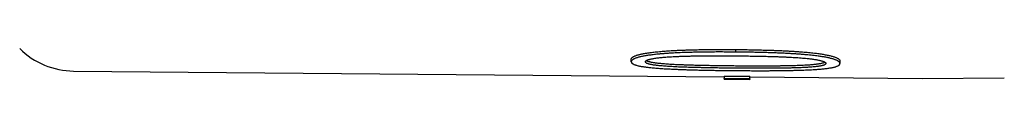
# Model space of a CAD drawing. Header units: millimetres. Extents: x 8 to 399, y 12 to 198.
# Tile 5 of 51: x 60.416 to 79.541, y 153.162 to 153.766. Entities that reach past the tile are written whole.
import ezdxf

# ---------------------------------------------------------------- set-up
doc = ezdxf.new("R2010")
doc.units = ezdxf.units.MM

msp = doc.modelspace()

# ---------------------------------------------------------------- linework, layer by layer
at = {"color": 7, "linetype": 'Continuous', "lineweight": 30}
for p, q in [((74.325, 153.696), (74.325, 153.745)), ((72.295, 153.508), (72.295, 153.557)), ((76.349, 153.522), (76.349, 153.473)), ((61.464, 153.326), (74.099, 153.216)), ((74.099, 153.23), (74.599, 153.226)), ((74.099, 153.23), (74.099, 153.18)), ((74.599, 153.176), (74.599, 153.226)), ((74.599, 153.212), (77.949, 153.183)), ((77.949, 153.183), (79.541, 153.196)), ((74.599, 153.176), (74.099, 153.18)), ((74.099, 153.166), (74.099, 153.18)), ((74.099, 153.166), (74.599, 153.162)), ((74.599, 153.176), (74.599, 153.162))]:
    msp.add_line(p, q, dxfattribs=at)
msp.add_arc((61.477, 154.826), 1.5, 225, 269.5, dxfattribs=at)
for points, knots in [([(72.295, 153.557), (72.296, 153.56), (72.297, 153.564), (72.299, 153.572), (72.303, 153.58), (72.311, 153.589), (72.323, 153.598), (72.338, 153.607), (72.357, 153.616), (72.377, 153.625), (72.399, 153.633), (72.422, 153.64), (72.447, 153.646), (72.474, 153.653), (72.503, 153.659), (72.536, 153.666), (72.574, 153.673), (72.617, 153.68), (72.663, 153.686), (72.711, 153.692), (72.761, 153.698), (72.814, 153.703), (72.868, 153.708), (72.924, 153.713), (72.981, 153.717), (73.038, 153.721), (73.102, 153.725), (73.172, 153.729), (73.247, 153.732), (73.324, 153.735), (73.413, 153.738), (73.517, 153.741), (73.634, 153.743), (73.75, 153.745), (73.866, 153.746), (73.98, 153.746), (74.095, 153.746), (74.21, 153.746), (74.287, 153.745), (74.325, 153.745)], [0, 0, 0, 0, 0.016757, 0.033513, 0.050255, 0.070673, 0.09116, 0.111672, 0.132162, 0.152582, 0.169657, 0.186778, 0.203934, 0.221101, 0.23825, 0.255343, 0.277504, 0.299686, 0.32185, 0.344625, 0.367417, 0.3902, 0.414249, 0.438318, 0.4624, 0.486479, 0.510536, 0.541312, 0.572103, 0.6029, 0.633685, 0.68024, 0.726805, 0.773363, 0.818677, 0.864, 0.909334, 0.954672, 1, 1, 1, 1]), ([(74.325, 153.696), (74.282, 153.696), (74.198, 153.696), (74.07, 153.697), (73.943, 153.697), (73.816, 153.696), (73.7, 153.695), (73.595, 153.693), (73.502, 153.691), (73.408, 153.688), (73.324, 153.686), (73.247, 153.683), (73.18, 153.68), (73.113, 153.676), (73.045, 153.672), (72.977, 153.668), (72.909, 153.663), (72.848, 153.657), (72.793, 153.652), (72.744, 153.647), (72.696, 153.641), (72.652, 153.635), (72.612, 153.63), (72.576, 153.624), (72.541, 153.618), (72.508, 153.611), (72.477, 153.604), (72.448, 153.597), (72.421, 153.59), (72.396, 153.582), (72.374, 153.574), (72.355, 153.566), (72.338, 153.558), (72.324, 153.55), (72.313, 153.541), (72.306, 153.533), (72.3, 153.524), (72.297, 153.516), (72.296, 153.511), (72.295, 153.508)], [0, 0, 0, 0, 0.050215, 0.100481, 0.150759, 0.20103, 0.251288, 0.288567, 0.325858, 0.363146, 0.400422, 0.427907, 0.455403, 0.482894, 0.510373, 0.539139, 0.567915, 0.596676, 0.618684, 0.640712, 0.66273, 0.684725, 0.703168, 0.721662, 0.740176, 0.758684, 0.777162, 0.795595, 0.814179, 0.832832, 0.851528, 0.870232, 0.888904, 0.9075, 0.925955, 0.94444, 0.962964, 0.981501, 1, 1, 1, 1]), ([(72.571, 153.505), (72.571, 153.507), (72.572, 153.511), (72.574, 153.516), (72.578, 153.521), (72.583, 153.526), (72.591, 153.532), (72.604, 153.539), (72.619, 153.545), (72.637, 153.551), (72.657, 153.557), (72.681, 153.562), (72.707, 153.567), (72.737, 153.573), (72.771, 153.578), (72.811, 153.583), (72.852, 153.588), (72.894, 153.592), (72.941, 153.596), (72.993, 153.6), (73.049, 153.604), (73.106, 153.607), (73.17, 153.61), (73.241, 153.613), (73.32, 153.616), (73.398, 153.618), (73.477, 153.62), (73.557, 153.621), (73.648, 153.622), (73.751, 153.623), (73.865, 153.624), (73.98, 153.624), (74.095, 153.624), (74.21, 153.623), (74.287, 153.623), (74.325, 153.622)], [0, 0, 0, 0, 0.013982, 0.027974, 0.041948, 0.055906, 0.073768, 0.091692, 0.109631, 0.127514, 0.146021, 0.164587, 0.183173, 0.201707, 0.225069, 0.248495, 0.271966, 0.295437, 0.318837, 0.347798, 0.376787, 0.405788, 0.434765, 0.473369, 0.511996, 0.550648, 0.589318, 0.627983, 0.666613, 0.722156, 0.777711, 0.83328, 0.88886, 0.944439, 1, 1, 1, 1]), ([(74.325, 153.745), (74.356, 153.745), (74.419, 153.744), (74.524, 153.743), (74.639, 153.741), (74.765, 153.738), (74.88, 153.735), (74.985, 153.732), (75.08, 153.729), (75.174, 153.725), (75.261, 153.721), (75.342, 153.717), (75.416, 153.713), (75.49, 153.708), (75.559, 153.703), (75.622, 153.698), (75.681, 153.693), (75.739, 153.688), (75.796, 153.682), (75.848, 153.677), (75.896, 153.671), (75.939, 153.665), (75.982, 153.659), (76.023, 153.652), (76.062, 153.645), (76.1, 153.638), (76.136, 153.631), (76.17, 153.623), (76.201, 153.614), (76.23, 153.606), (76.256, 153.597), (76.279, 153.588), (76.298, 153.578), (76.315, 153.569), (76.329, 153.559), (76.339, 153.549), (76.345, 153.54), (76.348, 153.531), (76.349, 153.525), (76.349, 153.522)], [0, 0, 0, 0, 0.037257, 0.074514, 0.124222, 0.173935, 0.223639, 0.261127, 0.298624, 0.336115, 0.373594, 0.403633, 0.433682, 0.463725, 0.493756, 0.518233, 0.542735, 0.567239, 0.591728, 0.616193, 0.636105, 0.656065, 0.67604, 0.696002, 0.715933, 0.735825, 0.755956, 0.776175, 0.796433, 0.816682, 0.836881, 0.856997, 0.877788, 0.89865, 0.919532, 0.940387, 0.961172, 0.980584, 1, 1, 1, 1]), ([(76.349, 153.473), (76.349, 153.476), (76.348, 153.481), (76.345, 153.49), (76.34, 153.498), (76.332, 153.507), (76.321, 153.515), (76.308, 153.523), (76.293, 153.532), (76.275, 153.54), (76.255, 153.548), (76.233, 153.555), (76.208, 153.563), (76.182, 153.57), (76.153, 153.577), (76.123, 153.584), (76.091, 153.591), (76.057, 153.597), (76.021, 153.603), (75.982, 153.609), (75.943, 153.615), (75.897, 153.621), (75.845, 153.628), (75.787, 153.634), (75.724, 153.64), (75.656, 153.646), (75.585, 153.652), (75.512, 153.657), (75.439, 153.662), (75.356, 153.667), (75.264, 153.672), (75.161, 153.676), (75.058, 153.68), (74.955, 153.684), (74.851, 153.687), (74.746, 153.689), (74.641, 153.691), (74.536, 153.693), (74.43, 153.694), (74.36, 153.695), (74.325, 153.696)], [0, 0, 0, 0, 0.018699, 0.037416, 0.056107, 0.07477, 0.092511, 0.110313, 0.12814, 0.145963, 0.163753, 0.181486, 0.198898, 0.216357, 0.233848, 0.251348, 0.268827, 0.286251, 0.304937, 0.323642, 0.342351, 0.361044, 0.386626, 0.412227, 0.437818, 0.467581, 0.497368, 0.527176, 0.556985, 0.586765, 0.62781, 0.668875, 0.709957, 0.751041, 0.792102, 0.833672, 0.875247, 0.916832, 0.95842, 1, 1, 1, 1]), ([(74.325, 153.622), (74.377, 153.622), (74.47, 153.621), (74.605, 153.619), (74.729, 153.617), (74.854, 153.615), (74.978, 153.611), (75.087, 153.608), (75.179, 153.605), (75.256, 153.602), (75.333, 153.598), (75.404, 153.594), (75.471, 153.591), (75.532, 153.587), (75.593, 153.582), (75.652, 153.577), (75.703, 153.572), (75.747, 153.568), (75.783, 153.564), (75.818, 153.559), (75.852, 153.554), (75.885, 153.549), (75.916, 153.544), (75.945, 153.538), (75.972, 153.531), (75.996, 153.525), (76.017, 153.518), (76.035, 153.512), (76.049, 153.505), (76.059, 153.498), (76.066, 153.492), (76.07, 153.486), (76.073, 153.481), (76.074, 153.477), (76.074, 153.475)], [0, 0, 0, 0, 0.075417, 0.13584, 0.196287, 0.256732, 0.317161, 0.377571, 0.415334, 0.453109, 0.49088, 0.528638, 0.559451, 0.590313, 0.62117, 0.65199, 0.682769, 0.702596, 0.722461, 0.742323, 0.762158, 0.781958, 0.802046, 0.822228, 0.842425, 0.862576, 0.882638, 0.901124, 0.919678, 0.938228, 0.956708, 0.97113, 0.985565, 1, 1, 1, 1]), ([(72.295, 153.508), (72.296, 153.505), (72.297, 153.5), (72.299, 153.493), (72.303, 153.486), (72.31, 153.477), (72.322, 153.469), (72.336, 153.461), (72.354, 153.453), (72.375, 153.446), (72.399, 153.438), (72.426, 153.431), (72.457, 153.425), (72.489, 153.418), (72.522, 153.413), (72.555, 153.408), (72.586, 153.404), (72.619, 153.4), (72.657, 153.395), (72.7, 153.391), (72.749, 153.386), (72.8, 153.382), (72.853, 153.378), (72.908, 153.375), (72.964, 153.371), (73.02, 153.368), (73.082, 153.365), (73.15, 153.362), (73.224, 153.359), (73.299, 153.356), (73.38, 153.353), (73.467, 153.351), (73.561, 153.348), (73.655, 153.346), (73.749, 153.344), (73.852, 153.342), (73.962, 153.34), (74.081, 153.339), (74.201, 153.337), (74.28, 153.337), (74.32, 153.336)], [0, 0, 0, 0, 0.016593, 0.033186, 0.049769, 0.069867, 0.090033, 0.110223, 0.130393, 0.150494, 0.170772, 0.191114, 0.211488, 0.231847, 0.252139, 0.268562, 0.285003, 0.301449, 0.317878, 0.340392, 0.362919, 0.385433, 0.409012, 0.432611, 0.456226, 0.479842, 0.503436, 0.533603, 0.563784, 0.59397, 0.624144, 0.661562, 0.698993, 0.736432, 0.773871, 0.811296, 0.858465, 0.905641, 0.952823, 1, 1, 1, 1]), ([(74.32, 153.382), (74.281, 153.383), (74.204, 153.383), (74.088, 153.385), (73.973, 153.386), (73.857, 153.388), (73.752, 153.39), (73.658, 153.392), (73.575, 153.394), (73.493, 153.396), (73.415, 153.398), (73.344, 153.4), (73.277, 153.403), (73.211, 153.405), (73.146, 153.408), (73.084, 153.412), (73.027, 153.415), (72.973, 153.419), (72.92, 153.423), (72.874, 153.427), (72.835, 153.431), (72.802, 153.434), (72.771, 153.438), (72.74, 153.442), (72.712, 153.446), (72.685, 153.451), (72.661, 153.456), (72.639, 153.462), (72.62, 153.468), (72.605, 153.473), (72.593, 153.479), (72.585, 153.484), (72.579, 153.489), (72.575, 153.495), (72.572, 153.5), (72.571, 153.504), (72.571, 153.505)], [0, 0, 0, 0, 0.056251, 0.112537, 0.168831, 0.22512, 0.2814, 0.321931, 0.362469, 0.403, 0.443522, 0.476272, 0.509047, 0.541818, 0.57457, 0.607302, 0.63535, 0.663432, 0.691501, 0.719531, 0.738417, 0.757384, 0.776365, 0.795311, 0.814199, 0.833032, 0.851946, 0.870919, 0.88988, 0.908775, 0.923936, 0.939141, 0.954385, 0.969632, 0.984826, 1, 1, 1, 1]), ([(72.589, 153.531), (72.59, 153.53), (72.594, 153.527), (72.604, 153.523), (72.619, 153.517), (72.637, 153.512), (72.657, 153.507), (72.68, 153.502), (72.704, 153.497), (72.732, 153.493), (72.762, 153.488), (72.795, 153.484), (72.829, 153.48), (72.864, 153.477), (72.901, 153.474), (72.943, 153.47), (72.991, 153.467), (73.045, 153.463), (73.101, 153.46), (73.157, 153.457), (73.218, 153.454), (73.286, 153.452), (73.359, 153.449), (73.433, 153.447), (73.515, 153.444), (73.607, 153.442), (73.709, 153.44), (73.81, 153.438), (73.923, 153.436), (74.048, 153.434), (74.184, 153.433), (74.274, 153.432), (74.32, 153.431)], [0, 0, 0, 0, 0.006095, 0.025073, 0.044058, 0.062978, 0.082103, 0.101278, 0.120455, 0.139584, 0.160889, 0.182241, 0.203643, 0.225075, 0.246496, 0.267848, 0.298104, 0.328394, 0.35872, 0.389053, 0.419343, 0.458187, 0.497045, 0.535908, 0.574758, 0.627788, 0.680829, 0.733876, 0.786913, 0.857935, 0.928968, 1, 1, 1, 1]), ([(74.32, 153.431), (74.371, 153.431), (74.464, 153.43), (74.597, 153.43), (74.72, 153.429), (74.843, 153.429), (74.966, 153.429), (75.074, 153.43), (75.165, 153.431), (75.242, 153.432), (75.318, 153.433), (75.389, 153.435), (75.455, 153.436), (75.515, 153.438), (75.576, 153.44), (75.635, 153.443), (75.689, 153.446), (75.739, 153.449), (75.785, 153.452), (75.829, 153.456), (75.868, 153.46), (75.903, 153.464), (75.934, 153.468), (75.962, 153.473), (75.988, 153.478), (76.01, 153.483), (76.028, 153.489), (76.043, 153.494), (76.052, 153.498), (76.055, 153.5), (76.055, 153.5)], [0, 0, 0, 0, 0.080157, 0.144364, 0.208592, 0.272819, 0.337033, 0.40123, 0.441365, 0.481512, 0.521655, 0.561785, 0.594456, 0.627174, 0.659882, 0.692549, 0.725177, 0.751886, 0.778635, 0.805369, 0.832057, 0.853749, 0.875543, 0.897367, 0.919152, 0.940838, 0.960009, 0.979248, 0.998483, 1, 1, 1, 1]), ([(76.074, 153.475), (76.073, 153.474), (76.072, 153.47), (76.07, 153.465), (76.066, 153.459), (76.06, 153.454), (76.052, 153.449), (76.041, 153.444), (76.028, 153.44), (76.013, 153.435), (75.997, 153.431), (75.977, 153.427), (75.954, 153.422), (75.928, 153.418), (75.899, 153.414), (75.866, 153.41), (75.827, 153.406), (75.784, 153.403), (75.739, 153.399), (75.693, 153.397), (75.646, 153.394), (75.59, 153.392), (75.526, 153.389), (75.453, 153.387), (75.379, 153.385), (75.305, 153.384), (75.231, 153.382), (75.146, 153.381), (75.052, 153.381), (74.948, 153.38), (74.844, 153.38), (74.739, 153.38), (74.635, 153.38), (74.53, 153.381), (74.425, 153.381), (74.355, 153.382), (74.32, 153.382)], [0, 0, 0, 0, 0.01504, 0.030118, 0.04518, 0.060198, 0.075187, 0.090378, 0.10562, 0.120891, 0.136155, 0.151364, 0.17013, 0.188945, 0.207761, 0.226528, 0.251047, 0.275623, 0.300249, 0.324898, 0.349527, 0.374081, 0.410639, 0.447226, 0.48385, 0.5205, 0.557145, 0.593741, 0.644392, 0.695054, 0.745724, 0.796384, 0.847283, 0.898186, 0.949095, 1, 1, 1, 1]), ([(74.32, 153.336), (74.351, 153.336), (74.413, 153.335), (74.516, 153.335), (74.63, 153.334), (74.754, 153.334), (74.868, 153.334), (74.972, 153.334), (75.065, 153.335), (75.158, 153.336), (75.245, 153.337), (75.327, 153.338), (75.404, 153.34), (75.481, 153.341), (75.552, 153.343), (75.617, 153.346), (75.678, 153.348), (75.738, 153.351), (75.797, 153.353), (75.85, 153.357), (75.898, 153.36), (75.941, 153.363), (75.983, 153.366), (76.024, 153.37), (76.063, 153.374), (76.1, 153.379), (76.136, 153.384), (76.169, 153.389), (76.2, 153.395), (76.229, 153.401), (76.255, 153.408), (76.277, 153.415), (76.297, 153.422), (76.314, 153.43), (76.328, 153.438), (76.338, 153.447), (76.345, 153.455), (76.348, 153.464), (76.349, 153.47), (76.349, 153.473)], [0, 0, 0, 0, 0.036811, 0.073622, 0.12273, 0.171842, 0.220949, 0.257964, 0.294989, 0.332011, 0.369023, 0.400059, 0.431107, 0.462149, 0.493178, 0.518484, 0.543818, 0.569151, 0.594464, 0.619752, 0.639387, 0.659069, 0.678765, 0.698449, 0.718102, 0.737717, 0.757568, 0.777507, 0.797483, 0.81745, 0.837368, 0.857206, 0.877783, 0.898431, 0.919099, 0.939738, 0.960307, 0.98015, 1, 1, 1, 1])]:
    msp.add_open_spline(points, degree=3, knots=knots, dxfattribs=at)

doc.saveas('drawing.dxf')
